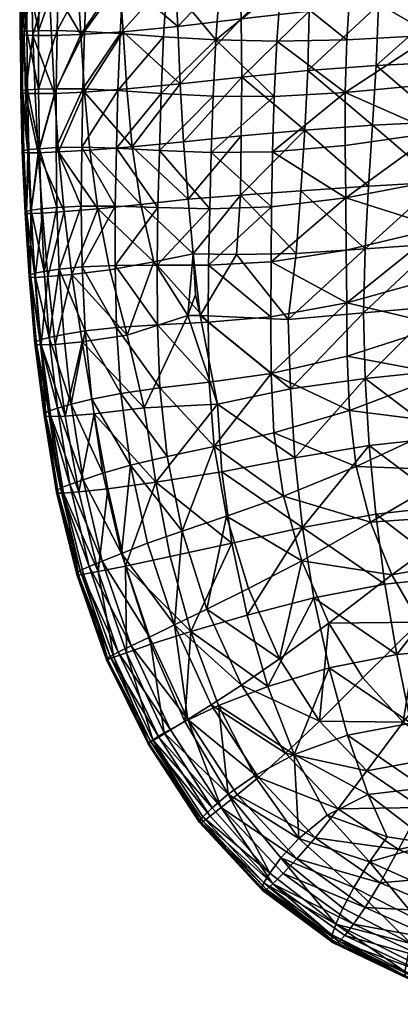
# Model space of a CAD drawing. Header units: inches. Extents: x -45 to 45, y -13 to 11.8.
# Tile 1 of 157: x -45 to -40.1, y -12.3 to 0.5. Entities that reach past the tile are written whole.
import ezdxf

# ---------------------------------------------------------------- set-up
doc = ezdxf.new("R2010")
doc.units = ezdxf.units.IN
doc.header["$MEASUREMENT"] = 0
doc.layers.add('AFUCH-3-STUP', color=5, linetype='Continuous')

msp = doc.modelspace()

# ---------------------------------------------------------------- meshes
at = {"layer": 'AFUCH-3-STUP'}
mesh = msp.add_polyface(dxfattribs=at)
corners = [(-42.533, -1.237, 13.858), (-41.738, -1.227, 13.704), (-41.748, -1.941, 13.715), (-43.202, -1.211, 14.016), (-42.551, -1.967, 13.871), (-43.76, -1.181, 14.169), (-43.221, -1.952, 14.031), (-43.103, 0.984, 13.957), (-42.418, 0.94, 13.808), (-42.47, 0.222, 13.827), (-43.148, 0.262, 13.976), (-42.354, 1.641, 13.791), (-43.71, 0.305, 14.141), (-43.672, 1.029, 14.122), (-42.506, -0.506, 13.843), (-43.179, -0.472, 13.999), (-41.681, 0.205, 13.671), (-41.717, -0.511, 13.689), (-41.629, 0.91, 13.659), (-43.74, -0.434, 14.154), (-43.719, 1.045, 16.637), (-43.674, 0.326, 16.653), (-42.966, 0.397, 16.807), (-43.003, 1.121, 16.786), (-42.83, -1.844, 16.845), (-42.892, -1.099, 16.836), (-43.555, -1.163, 16.684), (-42.141, -1.023, 16.962), (-43.444, -1.91, 16.708), (-44.104, -1.207, 16.524), (-42.933, -0.348, 16.821), (-43.625, -0.414, 16.665), (-42.135, -0.262, 16.953), (-42.142, 0.494, 16.94), (-42.164, 1.239, 16.917), (-41.319, -0.947, 17.082), (-42.152, -1.789, 16.971)]
mesh.append_faces([[corners[k] for k in face] for face in [(0, 1, 2), (3, 0, 4), (5, 3, 6), (7, 8, 9), (9, 10, 7), (11, 8, 7), (7, 10, 12), (12, 13, 7), (9, 14, 15), (15, 10, 9), (9, 16, 17), (17, 14, 9), (9, 8, 18), (18, 16, 9), (10, 15, 19), (19, 12, 10), (17, 1, 0), (0, 14, 17), (14, 0, 3), (3, 15, 14), (15, 3, 5), (5, 19, 15), (20, 21, 22), (22, 23, 20), (24, 25, 26), (27, 25, 24), (28, 26, 29), (26, 25, 30), (30, 31, 26), (25, 27, 32), (32, 30, 25), (30, 22, 21), (21, 31, 30), (30, 32, 33), (33, 22, 30), (18, 8, 11), (22, 33, 34), (34, 23, 22), (35, 27, 36)]], dxfattribs={"vtx0": -1, "vtx1": -1, "vtx2": -1})
mesh = msp.add_polyface(dxfattribs=at)
corners = [(-40.788, -1.825, 13.549), (-40.795, -1.146, 13.541), (-39.621, -0.978, 13.363), (-39.591, -1.596, 13.364), (-41.738, -1.227, 13.704), (-39.58, -1.623, 17.259), (-39.54, -0.84, 17.247), (-40.442, -0.885, 17.175), (-40.494, -1.674, 17.18), (-40.793, -0.462, 13.53), (-39.651, -0.354, 13.359), (-40.771, 0.224, 13.519), (-39.658, 0.282, 13.355), (-41.717, -0.511, 13.689), (-41.681, 0.205, 13.671), (-41.265, 1.377, 17.041), (-41.261, 0.595, 17.061), (-40.361, 0.676, 17.152), (-40.342, 1.503, 17.124), (-42.164, 1.239, 16.917), (-42.142, 0.494, 16.94), (-41.319, -0.947, 17.082), (-41.368, -1.733, 17.084), (-42.135, -0.262, 16.953), (-42.141, -1.023, 16.962), (-41.278, -0.176, 17.076), (-40.392, -0.108, 17.168), (-39.496, -0.067, 17.234), (-39.465, 0.709, 17.206), (-40.732, 0.905, 13.51), (-39.646, 0.922, 13.351), (-40.679, 1.577, 13.493), (-41.629, 0.91, 13.659), (-41.565, 1.601, 13.64), (-42.152, -1.789, 16.971), (-39.435, 1.507, 17.179)]
mesh.append_faces([[corners[k] for k in face] for face in [(0, 1, 2), (2, 3, 0), (4, 1, 0), (5, 6, 7), (7, 8, 5), (9, 10, 2), (2, 1, 9), (9, 11, 12), (12, 10, 9), (9, 13, 14), (14, 11, 9), (9, 1, 4), (4, 13, 9), (15, 16, 17), (17, 18, 15), (15, 19, 20), (20, 16, 15), (8, 7, 21), (21, 22, 8), (23, 24, 21), (21, 25, 23), (23, 25, 16), (16, 20, 23), (25, 21, 7), (7, 26, 25), (25, 26, 17), (17, 16, 25), (26, 7, 6), (6, 27, 26), (26, 27, 28), (28, 17, 26), (12, 11, 29), (29, 30, 12), (30, 29, 31), (11, 14, 32), (32, 29, 11), (29, 32, 33), (34, 22, 21), (17, 28, 35), (35, 18, 17)]], dxfattribs={"vtx0": -1, "vtx1": -1, "vtx2": -1})
mesh = msp.add_polyface(dxfattribs=at)
corners = [(-43.672, 1.029, 14.122), (-43.71, 0.305, 14.141), (-44.173, 0.332, 14.284), (-44.142, 1.062, 14.265), (-44.529, 0.342, 14.441), (-44.509, 1.076, 14.424), (-44.772, 0.339, 14.604), (-44.759, 1.076, 14.592), (-44.194, -0.413, 14.302), (-44.542, -0.411, 14.454), (-44.77, -0.418, 14.621), (-44.222, 0.29, 16.496), (-44.601, 0.278, 16.341), (-44.563, -0.471, 16.354), (-44.843, 0.278, 16.164), (-43.674, 0.326, 16.653), (-44.173, -0.454, 16.507), (-43.719, 1.045, 16.637), (-44.265, 1.011, 16.482), (-44.634, 1.003, 16.327), (-44.984, -0.461, 15.685), (-45.006, 0.298, 15.663), (-45.004, 0.312, 15.357), (-44.983, 0.325, 15.056), (-44.976, -0.436, 15.073), (-45.003, 1.047, 15.336), (-44.985, 1.062, 15.039), (-45.014, 1.031, 15.641), (-44.957, 0.286, 15.936), (-44.971, 1.017, 15.917), (-44.938, -0.471, 15.958), (-44.86, 1.007, 16.145), (-44.913, -0.427, 14.815), (-44.921, 0.333, 14.798), (-44.919, 1.071, 14.784)]
mesh.append_faces([[corners[k] for k in face] for face in [(0, 1, 2), (2, 3, 0), (3, 2, 4), (8, 2, 1), (2, 8, 9), (15, 11, 16), (11, 15, 17), (17, 18, 11), (11, 18, 19), (20, 21, 22), (22, 23, 24), (22, 25, 26), (26, 23, 22), (22, 21, 27), (27, 25, 22), (28, 21, 20), (29, 27, 21), (32, 24, 23), (33, 23, 26)]], dxfattribs={"vtx0": -1, "vtx1": -1, "vtx2": -1})
mesh.append_faces([[corners[k] for k in face] for face in [(11, 12, 13), (21, 28, 29), (14, 28, 30), (28, 14, 31), (31, 29, 28), (14, 12, 19), (19, 31, 14), (10, 32, 33), (33, 6, 10), (6, 33, 34), (34, 7, 6), (23, 33, 32), (26, 34, 33)]], dxfattribs={"vtx0": -1, "vtx2": -1})
mesh.append_faces([[corners[k] for k in face] for face in [(4, 5, 3), (5, 4, 6), (6, 7, 5), (9, 4, 2), (4, 9, 10), (10, 6, 4), (13, 12, 14), (19, 12, 11)]], dxfattribs={"vtx1": -1, "vtx2": -1})
mesh = msp.add_polyface(dxfattribs=at)
corners = [(-44.208, -1.168, 14.317), (-43.76, -1.181, 14.169), (-43.775, -1.934, 14.183), (-44.543, -1.175, 14.469), (-44.216, -1.934, 14.33), (-44.759, -1.188, 14.635), (-44.531, -1.95, 14.483), (-43.71, 0.305, 14.141), (-43.74, -0.434, 14.154), (-44.194, -0.413, 14.302), (-44.542, -0.411, 14.454), (-44.77, -0.418, 14.621), (-44.773, -1.241, 16.198), (-44.812, -0.475, 16.182), (-44.938, -0.471, 15.958), (-44.91, -1.242, 15.975), (-44.512, -1.231, 16.371), (-44.563, -0.471, 16.354), (-43.999, -1.967, 16.552), (-44.104, -1.207, 16.524), (-44.173, -0.454, 16.507), (-44.222, 0.29, 16.496), (-44.843, 0.278, 16.164), (-43.555, -1.163, 16.684), (-43.625, -0.414, 16.665), (-43.674, 0.326, 16.653), (-45.004, 0.312, 15.357), (-45.001, -0.449, 15.376), (-44.984, -0.461, 15.685), (-44.976, -0.436, 15.073), (-44.965, -1.236, 15.704), (-44.98, -1.226, 15.394), (-44.957, 0.286, 15.936), (-44.897, -1.2, 14.829), (-44.913, -0.427, 14.815), (-44.867, -1.987, 14.842), (-44.924, -2.002, 15.104), (-44.961, -1.213, 15.089), (-44.943, -2.018, 15.409)]
mesh.append_faces([[corners[k] for k in face] for face in [(0, 1, 2), (3, 0, 4), (7, 8, 9), (8, 1, 0), (0, 9, 8), (9, 0, 3), (18, 19, 16), (16, 19, 20), (17, 20, 21), (20, 19, 23), (23, 24, 20), (20, 24, 25), (26, 27, 28), (29, 27, 26), (28, 30, 15), (28, 27, 31), (31, 30, 28), (36, 37, 33), (33, 37, 29), (38, 31, 37), (37, 31, 27), (27, 29, 37)]], dxfattribs={"vtx0": -1, "vtx1": -1, "vtx2": -1})
mesh.append_faces([[corners[k] for k in face] for face in [(5, 3, 6), (12, 16, 17), (17, 13, 12), (20, 17, 16), (28, 14, 32), (14, 13, 22), (5, 33, 34), (34, 11, 5), (29, 34, 33)]], dxfattribs={"vtx0": -1, "vtx2": -1})
mesh.append_faces([[corners[k] for k in face] for face in [(3, 10, 9), (10, 3, 5), (5, 11, 10), (12, 13, 14), (14, 15, 12), (22, 13, 17), (15, 14, 28), (35, 33, 5)]], dxfattribs={"vtx1": -1, "vtx2": -1})
mesh = msp.add_polyface(dxfattribs=at)
corners = [(-42.565, -2.697, 13.883), (-42.551, -1.967, 13.871), (-41.748, -1.941, 13.715), (-42.533, -1.237, 13.858), (-43.233, -2.7, 14.048), (-43.221, -1.952, 14.031), (-43.202, -1.211, 14.016), (-43.777, -2.704, 14.193), (-43.775, -1.934, 14.183), (-43.76, -1.181, 14.169), (-42.766, -2.551, 16.85), (-42.203, -2.559, 16.954), (-42.152, -1.789, 16.971), (-42.83, -1.844, 16.845), (-42.733, -3.077, 16.851), (-42.673, -3.349, 16.86), (-43.276, -2.653, 16.735), (-42.833, -3.349, 16.827), (-43.444, -1.91, 16.708), (-43.555, -1.163, 16.684), (-42.141, -1.023, 16.962), (-41.756, -4.101, 13.748), (-42.556, -4.213, 13.91), (-42.569, -3.439, 13.894), (-41.76, -3.368, 13.737), (-43.196, -4.288, 14.073), (-43.229, -3.471, 14.062), (-43.701, -4.36, 14.217), (-43.758, -3.505, 14.208), (-44.163, -3.548, 14.355), (-43.847, -2.758, 16.586), (-43.62, -3.606, 16.627), (-43.999, -1.967, 16.552), (-44.104, -1.207, 16.524), (-43.402, -4.548, 16.649), (-42.448, -4.498, 16.869), (-44.205, -3.693, 16.435), (-42.448, -4.498, 16.869)]
mesh.append_faces([[corners[k] for k in face] for face in [(0, 1, 2), (2, 1, 3), (1, 0, 4), (4, 5, 1), (1, 5, 6), (5, 4, 7), (7, 8, 5), (5, 8, 9), (10, 11, 12), (12, 13, 10), (10, 14, 15), (15, 11, 10), (10, 16, 17), (17, 14, 10), (10, 13, 18), (18, 16, 10), (19, 18, 13), (13, 12, 20), (21, 22, 23), (24, 23, 0), (22, 25, 26), (26, 23, 22), (23, 26, 4), (4, 0, 23), (25, 27, 28), (28, 26, 25), (26, 28, 7), (7, 4, 26), (29, 28, 27), (16, 30, 31), (31, 17, 16), (16, 18, 32), (32, 30, 16), (33, 32, 18), (34, 35, 17), (17, 31, 34), (34, 31, 36), (17, 37, 15), (15, 14, 17)]], dxfattribs={"vtx0": -1, "vtx1": -1, "vtx2": -1})
mesh = msp.add_polyface(dxfattribs=at)
corners = [(-43.775, -1.934, 14.183), (-43.777, -2.704, 14.193), (-44.203, -2.721, 14.344), (-44.216, -1.934, 14.33), (-44.208, -1.168, 14.317), (-44.531, -1.95, 14.483), (-44.543, -1.175, 14.469), (-44.5, -2.751, 14.494), (-44.735, -1.97, 14.647), (-44.759, -1.188, 14.635), (-44.696, -2.779, 14.655), (-44.773, -1.241, 16.198), (-44.72, -2.023, 16.211), (-44.439, -2.004, 16.39), (-44.512, -1.231, 16.371), (-44.91, -1.242, 15.975), (-44.869, -2.03, 15.989), (-43.999, -1.967, 16.552), (-43.758, -3.505, 14.208), (-44.163, -3.548, 14.355), (-44.63, -3.635, 14.66), (-44.822, -2.802, 14.852), (-44.867, -1.987, 14.842), (-44.874, -2.823, 15.117), (-44.924, -2.002, 15.104), (-44.892, -2.841, 15.424), (-44.943, -2.018, 15.409), (-44.872, -2.852, 15.732), (-44.926, -2.028, 15.719), (-44.812, -2.856, 16.003), (-44.965, -1.236, 15.704), (-44.897, -1.2, 14.829), (-44.961, -1.213, 15.089), (-44.98, -1.226, 15.394), (-44.649, -2.846, 16.226), (-44.338, -2.818, 16.415), (-43.847, -2.758, 16.586)]
mesh.append_faces([[corners[k] for k in face] for face in [(0, 1, 2), (2, 3, 0), (0, 3, 4), (3, 2, 7), (2, 1, 18), (7, 2, 19), (21, 23, 24), (23, 25, 26), (26, 24, 23), (25, 27, 28), (28, 26, 25), (16, 28, 27), (15, 30, 28), (32, 24, 26), (33, 26, 28), (28, 30, 33), (35, 36, 17)]], dxfattribs={"vtx0": -1, "vtx1": -1, "vtx2": -1})
mesh.append_faces([[corners[k] for k in face] for face in [(3, 5, 6), (5, 8, 9), (11, 15, 16), (16, 12, 11), (10, 21, 22), (22, 8, 10), (24, 22, 21), (27, 29, 16), (28, 16, 15), (29, 34, 12), (12, 16, 29), (34, 35, 13), (13, 12, 34), (17, 13, 35)]], dxfattribs={"vtx0": -1, "vtx2": -1})
mesh.append_faces([[corners[k] for k in face] for face in [(7, 5, 3), (5, 7, 10), (10, 8, 5), (11, 12, 13), (13, 14, 11), (14, 13, 17), (20, 10, 7), (9, 8, 22), (31, 22, 24)]], dxfattribs={"vtx1": -1, "vtx2": -1})
mesh = msp.add_polyface(dxfattribs=at)
corners = [(-40.788, -1.825, 13.549), (-40.78, -2.504, 13.556), (-41.756, -2.653, 13.725), (-41.748, -1.941, 13.715), (-39.591, -1.596, 13.364), (-39.565, -2.216, 13.367), (-41.738, -1.227, 13.704), (-42.565, -2.697, 13.883), (-41.505, -4.301, 17.027), (-40.537, -4.166, 17.151), (-40.558, -3.316, 17.164), (-41.533, -3.401, 17.045), (-42.673, -3.349, 16.86), (-42.448, -4.498, 16.869), (-41.428, -2.545, 17.071), (-42.203, -2.559, 16.954), (-40.534, -2.485, 17.174), (-39.575, -4.069, 17.241), (-39.601, -3.235, 17.251), (-39.523, -4.93, 17.21), (-39.601, -2.422, 17.258), (-40.494, -1.674, 17.18), (-41.368, -1.733, 17.084), (-39.58, -1.623, 17.259), (-42.152, -1.789, 16.971), (-39.547, -2.845, 13.371), (-40.773, -3.186, 13.564), (-41.76, -3.368, 13.737), (-40.767, -3.876, 13.572), (-41.756, -4.101, 13.748), (-39.533, -3.48, 13.375), (-42.569, -3.439, 13.894), (-42.493, -5.047, 13.921), (-42.556, -4.213, 13.91), (-40.739, -4.582, 13.577), (-39.507, -4.116, 13.378), (-39.443, -4.745, 13.375)]
mesh.append_faces([[corners[k] for k in face] for face in [(0, 1, 2), (2, 3, 0), (0, 4, 5), (5, 1, 0), (0, 3, 6), (3, 2, 7), (8, 9, 10), (10, 11, 8), (8, 11, 12), (12, 13, 8), (11, 14, 15), (15, 12, 11), (11, 10, 16), (16, 14, 11), (9, 17, 18), (18, 10, 9), (19, 17, 9), (10, 18, 20), (20, 16, 10), (16, 21, 22), (22, 14, 16), (16, 20, 23), (23, 21, 16), (14, 22, 24), (24, 15, 14), (5, 25, 26), (26, 1, 5), (26, 27, 2), (2, 1, 26), (26, 28, 29), (29, 27, 26), (26, 25, 30), (30, 28, 26), (31, 27, 29), (32, 33, 29), (29, 28, 34), (7, 2, 27), (34, 35, 36), (35, 34, 28), (28, 30, 35)]], dxfattribs={"vtx0": -1, "vtx1": -1, "vtx2": -1})
mesh = msp.add_polyface(dxfattribs=at)
corners = [(-43.701, -4.36, 14.217), (-44.079, -4.434, 14.362), (-44.163, -3.548, 14.355), (-43.758, -3.505, 14.208), (-44.203, -2.721, 14.344), (-44.443, -3.595, 14.5), (-44.5, -2.751, 14.494), (-44.345, -4.5, 14.503), (-44.63, -3.635, 14.66), (-44.524, -4.551, 14.665), (-44.642, -4.589, 14.869), (-44.754, -3.665, 14.86), (-44.822, -2.802, 14.852), (-44.696, -2.779, 14.655), (-44.683, -4.618, 15.142), (-44.801, -3.691, 15.13), (-44.874, -2.823, 15.117), (-44.698, -4.641, 15.452), (-44.819, -3.712, 15.439), (-44.734, -3.732, 16.017), (-44.61, -4.662, 16.025), (-44.423, -4.656, 16.248), (-44.555, -3.725, 16.241), (-44.798, -3.726, 15.746), (-44.676, -4.655, 15.756), (-44.812, -2.856, 16.003), (-44.872, -2.852, 15.732), (-44.649, -2.846, 16.226), (-44.05, -4.625, 16.444), (-44.205, -3.693, 16.435), (-44.892, -2.841, 15.424), (-43.402, -4.548, 16.649), (-43.62, -3.606, 16.627), (-43.847, -2.758, 16.586), (-44.338, -2.818, 16.415)]
mesh.append_faces([[corners[k] for k in face] for face in [(0, 1, 2), (3, 2, 4), (2, 1, 7), (10, 14, 15), (11, 15, 16), (14, 17, 18), (18, 15, 14), (19, 23, 24), (26, 23, 19), (16, 15, 18), (18, 30, 16), (30, 18, 23), (23, 26, 30), (18, 17, 24), (24, 23, 18), (32, 33, 34)]], dxfattribs={"vtx0": -1, "vtx1": -1, "vtx2": -1})
mesh.append_faces([[corners[k] for k in face] for face in [(2, 5, 6), (7, 9, 8), (8, 5, 7), (9, 10, 11), (11, 8, 9), (8, 11, 12), (12, 13, 8), (15, 11, 10), (16, 12, 11), (24, 20, 19), (19, 22, 27), (27, 25, 19), (21, 28, 29), (29, 22, 21), (22, 29, 34), (34, 27, 22)]], dxfattribs={"vtx0": -1, "vtx2": -1})
mesh.append_faces([[corners[k] for k in face] for face in [(7, 5, 2), (6, 5, 8), (19, 20, 21), (21, 22, 19), (19, 25, 26), (29, 28, 31), (34, 29, 32)]], dxfattribs={"vtx1": -1, "vtx2": -1})
mesh = msp.add_polyface(dxfattribs=at)
corners = [(-42.587, -7.157, 14.062), (-42.907, -6.145, 14.073), (-42.332, -5.951, 13.917), (-41.347, -6.099, 16.962), (-40.399, -5.925, 17.092), (-40.483, -5.035, 17.126), (-41.446, -5.197, 16.998), (-40.279, -6.832, 17.045), (-42.393, -5.378, 16.832), (-42.262, -6.3, 16.802), (-40.537, -4.166, 17.151), (-41.505, -4.301, 17.027), (-42.448, -4.498, 16.869), (-39.523, -4.93, 17.21), (-43.247, -5.509, 16.641), (-43.062, -6.475, 16.621), (-43.402, -4.548, 16.649), (-41.756, -4.101, 13.748), (-41.719, -4.873, 13.754), (-42.493, -5.047, 13.921), (-40.739, -4.582, 13.577), (-43.1, -5.178, 14.078), (-43.196, -4.288, 14.073), (-42.556, -4.213, 13.91), (-41.593, -5.692, 13.758), (-39.342, -6.732, 17.136), (-39.446, -5.82, 17.179), (-40.188, -6.714, 13.548), (-39.114, -5.935, 13.357), (-38.861, -6.465, 13.341), (-40.465, -6.028, 13.56), (-39.31, -5.355, 13.367), (-40.65, -5.306, 13.569), (-39.443, -4.745, 13.375), (-41.356, -6.533, 13.746), (-42.049, -6.891, 13.908)]
mesh.append_faces([[corners[k] for k in face] for face in [(0, 1, 2), (3, 4, 5), (5, 6, 3), (7, 4, 3), (3, 6, 8), (8, 9, 3), (6, 5, 10), (10, 11, 6), (6, 11, 12), (12, 8, 6), (10, 5, 13), (14, 15, 9), (9, 8, 14), (14, 8, 12), (12, 16, 14), (17, 18, 19), (20, 18, 17), (19, 21, 22), (22, 23, 19), (19, 2, 1), (1, 21, 19), (19, 18, 24), (24, 2, 19), (25, 26, 4), (4, 7, 25), (26, 13, 5), (5, 4, 26), (27, 28, 29), (28, 27, 30), (30, 31, 28), (31, 30, 32), (32, 33, 31), (33, 32, 20), (34, 30, 27), (30, 34, 24), (24, 32, 30), (32, 24, 18), (18, 20, 32), (34, 35, 2), (2, 24, 34)]], dxfattribs={"vtx0": -1, "vtx1": -1, "vtx2": -1})
mesh = msp.add_polyface(dxfattribs=at)
corners = [(-43.247, -5.509, 16.641), (-43.873, -5.596, 16.442), (-43.641, -6.598, 16.437), (-43.062, -6.475, 16.621), (-43.402, -4.548, 16.649), (-44.05, -4.625, 16.444), (-42.907, -6.145, 14.073), (-43.356, -6.304, 14.212), (-43.579, -5.292, 14.216), (-43.1, -5.178, 14.078), (-43.701, -4.36, 14.217), (-43.196, -4.288, 14.073), (-43.696, -6.435, 14.347), (-43.935, -5.395, 14.356), (-44.079, -4.434, 14.362), (-43.943, -6.534, 14.489), (-44.189, -5.479, 14.498), (-44.345, -4.5, 14.503), (-44.365, -5.54, 14.664), (-44.524, -4.551, 14.665), (-44.485, -5.586, 14.87), (-44.115, -6.606, 14.658), (-44.642, -4.589, 14.869), (-44.524, -5.618, 15.15), (-44.229, -6.657, 14.873), (-44.683, -4.618, 15.142), (-44.535, -5.641, 15.462), (-44.263, -6.688, 15.156), (-44.698, -4.641, 15.452), (-44.514, -5.652, 15.766), (-44.273, -6.707, 15.469), (-44.676, -4.655, 15.756), (-44.446, -5.653, 16.035), (-44.252, -6.712, 15.771), (-44.247, -5.638, 16.253), (-43.995, -6.668, 16.257), (-44.423, -4.656, 16.248), (-44.61, -4.662, 16.025)]
mesh.append_faces([[corners[k] for k in face] for face in [(2, 3, 0), (0, 4, 5), (6, 7, 8), (8, 9, 6), (9, 8, 10), (10, 11, 9), (8, 7, 12), (12, 13, 8), (8, 13, 14), (14, 10, 8), (16, 13, 12), (17, 14, 13), (20, 23, 25), (26, 23, 27), (23, 26, 28), (28, 25, 23), (29, 26, 30), (26, 29, 31), (31, 28, 26), (32, 29, 33), (31, 29, 32)]], dxfattribs={"vtx0": -1, "vtx1": -1, "vtx2": -1})
mesh.append_faces([[corners[k] for k in face] for face in [(0, 1, 2), (12, 15, 16), (13, 16, 17), (18, 16, 15), (16, 18, 19), (19, 17, 16), (20, 18, 21), (18, 20, 22), (22, 19, 18), (23, 20, 24), (25, 22, 20), (1, 34, 35), (34, 1, 5), (5, 36, 34)]], dxfattribs={"vtx0": -1, "vtx2": -1})
mesh.append_faces([[corners[k] for k in face] for face in [(5, 1, 0), (35, 34, 32), (34, 36, 37), (37, 32, 34), (32, 37, 31)]], dxfattribs={"vtx1": -1, "vtx2": -1})
mesh = msp.add_polyface(dxfattribs=at)
corners = [(-43.008, -7.362, 14.203), (-43.333, -7.52, 14.338), (-43.696, -6.435, 14.347), (-43.356, -6.304, 14.212), (-43.568, -7.634, 14.485), (-42.833, -8.587, 14.337), (-43.943, -6.534, 14.489), (-43.736, -7.717, 14.654), (-43.057, -8.723, 14.478), (-44.115, -6.606, 14.658), (-43.839, -7.772, 14.878), (-43.212, -8.816, 14.65), (-44.229, -6.657, 14.873), (-43.878, -7.801, 15.159), (-43.312, -8.879, 14.877), (-43.887, -7.814, 15.472), (-43.343, -8.9, 15.163), (-43.87, -7.81, 15.775), (-43.348, -8.902, 15.478), (-43.795, -7.781, 16.04), (-43.342, -8.891, 15.786), (-43.631, -7.722, 16.256), (-43.288, -8.851, 16.059), (-43.314, -7.613, 16.423), (-43.14, -8.759, 16.258), (-42.795, -7.447, 16.593), (-43.062, -6.475, 16.621), (-43.641, -6.598, 16.437), (-44.365, -5.54, 14.664), (-44.485, -5.586, 14.87), (-44.263, -6.688, 15.156), (-44.524, -5.618, 15.15), (-44.273, -6.707, 15.469), (-44.535, -5.641, 15.462), (-44.252, -6.712, 15.771), (-44.514, -5.652, 15.766), (-44.187, -6.704, 16.039), (-44.446, -5.653, 16.035), (-43.995, -6.668, 16.257), (-43.873, -5.596, 16.442)]
mesh.append_faces([[corners[k] for k in face] for face in [(0, 1, 2), (2, 3, 0), (4, 1, 5), (6, 2, 1), (15, 13, 16), (17, 15, 18), (19, 17, 20), (25, 26, 27), (10, 13, 30), (12, 30, 31), (13, 15, 32), (32, 30, 13), (30, 32, 33), (15, 17, 34), (34, 32, 15), (32, 34, 35), (36, 34, 17)]], dxfattribs={"vtx0": -1, "vtx1": -1, "vtx2": -1})
mesh.append_faces([[corners[k] for k in face] for face in [(1, 4, 6), (7, 4, 8), (4, 7, 9), (9, 6, 4), (10, 7, 11), (7, 10, 12), (12, 9, 7), (13, 10, 14), (21, 19, 22), (23, 21, 24), (6, 9, 28), (9, 12, 29), (30, 12, 10), (17, 19, 36), (34, 36, 37), (19, 21, 38), (38, 36, 19), (21, 23, 27), (27, 38, 21), (38, 27, 39)]], dxfattribs={"vtx0": -1, "vtx2": -1})
mesh.append_faces([[corners[k] for k in face] for face in [(27, 23, 25), (37, 36, 38)]], dxfattribs={"vtx1": -1, "vtx2": -1})
mesh = msp.add_polyface(dxfattribs=at)
corners = [(-43.008, -7.362, 14.203), (-42.531, -8.398, 14.195), (-42.833, -8.587, 14.337), (-43.333, -7.52, 14.338), (-42.587, -7.157, 14.062), (-42.139, -8.142, 14.055), (-43.356, -6.304, 14.212), (-42.907, -6.145, 14.073), (-43.057, -8.723, 14.478), (-43.568, -7.634, 14.485), (-40.041, -8.623, 13.719), (-40.565, -8.048, 13.718), (-39.835, -7.325, 13.539), (-39.419, -7.84, 13.524), (-41.645, -7.802, 13.891), (-41.128, -8.608, 13.887), (-41.007, -7.339, 13.728), (-42.049, -6.891, 13.908), (-41.356, -6.533, 13.746), (-42.332, -5.951, 13.917), (-42.795, -7.447, 16.593), (-42.065, -7.234, 16.761), (-42.262, -6.3, 16.802), (-43.062, -6.475, 16.621), (-42.435, -8.408, 16.56), (-41.797, -8.16, 16.711), (-43.314, -7.613, 16.423), (-42.873, -8.613, 16.411), (-41.347, -6.099, 16.962), (-41.201, -7.012, 16.918), (-40.279, -6.832, 17.045), (-41.004, -7.919, 16.854), (-39.944, -8.637, 16.893), (-40.124, -7.743, 16.979), (-39.071, -8.588, 16.98), (-39.212, -7.659, 17.069), (-39.342, -6.732, 17.136), (-38.861, -6.465, 13.341), (-40.188, -6.714, 13.548)]
mesh.append_faces([[corners[k] for k in face] for face in [(0, 1, 2), (2, 3, 0), (0, 4, 5), (5, 1, 0), (0, 6, 7), (7, 4, 0), (10, 11, 12), (12, 13, 10), (5, 14, 15), (15, 14, 16), (16, 11, 15), (14, 17, 18), (18, 16, 14), (14, 5, 4), (4, 17, 14), (19, 17, 4), (20, 21, 22), (22, 23, 20), (20, 24, 25), (25, 21, 20), (27, 24, 20), (28, 29, 30), (28, 22, 21), (21, 29, 28), (25, 31, 29), (29, 21, 25), (32, 33, 31), (32, 34, 35), (35, 33, 32), (33, 30, 29), (29, 31, 33), (33, 35, 36), (36, 30, 33), (37, 12, 38), (12, 11, 16), (16, 38, 12), (38, 16, 18)]], dxfattribs={"vtx0": -1, "vtx1": -1, "vtx2": -1})
mesh.append_faces([[corners[k] for k in face] for face in [(2, 8, 9), (20, 26, 27)]], dxfattribs={"vtx0": -1, "vtx2": -1})
mesh = msp.add_polyface(dxfattribs=at)
corners = [(-42.833, -8.587, 14.337), (-42.195, -9.566, 14.335), (-42.403, -9.73, 14.468), (-43.057, -8.723, 14.478), (-42.531, -8.398, 14.195), (-41.92, -9.338, 14.201), (-42.545, -9.84, 14.64), (-43.212, -8.816, 14.65), (-43.736, -7.717, 14.654), (-42.636, -9.908, 14.876), (-43.312, -8.879, 14.877), (-43.839, -7.772, 14.878), (-42.664, -9.923, 15.17), (-43.343, -8.9, 15.163), (-43.878, -7.801, 15.159), (-42.684, -9.925, 15.488), (-43.348, -8.902, 15.478), (-43.887, -7.814, 15.472), (-42.677, -9.901, 15.8), (-43.342, -8.891, 15.786), (-43.87, -7.81, 15.775), (-42.638, -9.848, 16.074), (-43.288, -8.851, 16.059), (-43.795, -7.781, 16.04), (-42.518, -9.731, 16.263), (-43.14, -8.759, 16.258), (-43.631, -7.722, 16.256), (-41.128, -8.608, 13.887), (-41.568, -9.024, 14.055), (-42.139, -8.142, 14.055), (-40.885, -9.746, 14.05), (-42.313, -9.557, 16.405), (-42.873, -8.613, 16.411), (-43.314, -7.613, 16.423), (-41.972, -9.32, 16.53), (-42.435, -8.408, 16.56), (-41.454, -9.042, 16.656), (-41.797, -8.16, 16.711), (-41.004, -7.919, 16.854), (-41.395, -10.13, 16.504), (-41.029, -9.827, 16.605)]
mesh.append_faces([[corners[k] for k in face] for face in [(0, 1, 2), (0, 4, 5), (5, 1, 0), (9, 12, 13), (10, 13, 14), (12, 15, 16), (16, 13, 12), (13, 16, 17), (15, 18, 19), (19, 16, 15), (16, 19, 20), (22, 19, 18), (27, 28, 29), (5, 28, 30), (28, 5, 4), (4, 29, 28), (31, 34, 35), (35, 34, 36), (36, 37, 35), (38, 37, 36), (36, 34, 39), (39, 40, 36)]], dxfattribs={"vtx0": -1, "vtx1": -1, "vtx2": -1})
mesh.append_faces([[corners[k] for k in face] for face in [(2, 6, 7), (7, 3, 2), (3, 7, 8), (6, 9, 10), (10, 7, 6), (7, 10, 11), (13, 10, 9), (18, 21, 22), (19, 22, 23), (22, 25, 26), (25, 32, 33), (35, 32, 31)]], dxfattribs={"vtx0": -1, "vtx2": -1})
mesh.append_faces([[corners[k] for k in face] for face in [(2, 3, 0), (22, 21, 24), (24, 25, 22), (25, 24, 31), (31, 32, 25)]], dxfattribs={"vtx1": -1, "vtx2": -1})
mesh = msp.add_polyface(dxfattribs=at)
corners = [(-39.813, -9.727, 13.872), (-39.441, -9.055, 13.707), (-38.783, -9.358, 13.673), (-40.514, -9.255, 13.887), (-40.041, -8.623, 13.719), (-39.419, -7.84, 13.524), (-41.128, -8.608, 13.887), (-40.565, -8.048, 13.718), (-39.053, -10.034, 13.83), (-39.266, -10.612, 13.987), (-40.105, -10.275, 14.033), (-40.885, -9.746, 14.05), (-41.568, -9.024, 14.055), (-39.446, -11.08, 14.148), (-40.343, -10.704, 14.177), (-41.185, -10.122, 14.194), (-40.537, -11.023, 14.311), (-41.421, -10.395, 14.325), (-40.915, -11.241, 16.276), (-40.823, -11.033, 16.399), (-41.627, -10.383, 16.4), (-41.454, -9.042, 16.656), (-40.763, -8.789, 16.785), (-41.004, -7.919, 16.854), (-41.029, -9.827, 16.605), (-40.496, -9.561, 16.716), (-38.948, -9.488, 16.872), (-39.77, -9.475, 16.803), (-39.668, -10.2, 16.707), (-39.746, -10.763, 16.598), (-38.929, -10.97, 16.623), (-40.25, -10.108, 16.663), (-40.479, -10.433, 16.584), (-39.071, -8.588, 16.98), (-39.944, -8.637, 16.893), (-39.859, -11.186, 16.499), (-40.683, -10.764, 16.495), (-41.395, -10.13, 16.504)]
mesh.append_faces([[corners[k] for k in face] for face in [(0, 1, 2), (1, 0, 3), (3, 4, 1), (1, 4, 5), (4, 3, 6), (6, 7, 4), (8, 9, 10), (10, 0, 8), (0, 10, 11), (11, 3, 0), (3, 11, 12), (12, 6, 3), (9, 13, 14), (14, 10, 9), (10, 14, 15), (15, 11, 10), (16, 14, 13), (14, 16, 17), (17, 15, 14), (21, 22, 23), (21, 24, 25), (25, 22, 21), (26, 27, 28), (28, 29, 30), (28, 31, 32), (32, 29, 28), (28, 27, 25), (25, 31, 28), (33, 34, 27), (27, 34, 22), (22, 25, 27), (23, 22, 34), (35, 29, 32), (32, 36, 35), (37, 36, 32), (32, 24, 37), (24, 32, 31), (31, 25, 24)]], dxfattribs={"vtx0": -1, "vtx1": -1, "vtx2": -1})
mesh.append_faces([[corners[k] for k in face] for face in [(18, 19, 20)]], dxfattribs={"vtx0": -1, "vtx2": -1})
mesh.append_faces([[corners[k] for k in face] for face in [(20, 19, 36)]], dxfattribs={"vtx1": -1, "vtx2": -1})
mesh = msp.add_polyface(dxfattribs=at)
corners = [(-42.403, -9.73, 14.468), (-41.599, -10.584, 14.458), (-41.733, -10.72, 14.626), (-42.545, -9.84, 14.64), (-42.195, -9.566, 14.335), (-41.421, -10.395, 14.325), (-41.813, -10.791, 14.868), (-42.636, -9.908, 14.876), (-40.798, -11.389, 14.614), (-40.871, -11.465, 14.857), (-40.685, -11.242, 14.448), (-40.92, -11.49, 15.157), (-41.845, -10.802, 15.166), (-42.664, -9.923, 15.17), (-40.95, -11.481, 15.485), (-41.872, -10.802, 15.488), (-42.684, -9.925, 15.488), (-41.874, -10.769, 15.802), (-42.677, -9.901, 15.8), (-40.969, -11.444, 15.8), (-41.851, -10.706, 16.074), (-42.638, -9.848, 16.074), (-40.885, -9.746, 14.05), (-41.185, -10.122, 14.194), (-41.92, -9.338, 14.201), (-40.537, -11.023, 14.311), (-40.915, -11.241, 16.276), (-41.773, -10.58, 16.272), (-40.963, -11.377, 16.072), (-41.627, -10.383, 16.4), (-42.518, -9.731, 16.263), (-42.313, -9.557, 16.405), (-41.395, -10.13, 16.504), (-41.972, -9.32, 16.53), (-40.683, -10.764, 16.495)]
mesh.append_faces([[corners[k] for k in face] for face in [(0, 4, 5), (9, 11, 12), (6, 12, 13), (11, 14, 15), (15, 12, 11), (12, 15, 16), (16, 13, 12), (15, 17, 18), (18, 16, 15), (15, 14, 19), (19, 17, 15), (18, 17, 20), (22, 23, 24), (23, 5, 4), (4, 24, 23), (1, 5, 25), (32, 33, 31), (20, 17, 19), (34, 32, 29)]], dxfattribs={"vtx0": -1, "vtx1": -1, "vtx2": -1})
mesh.append_faces([[corners[k] for k in face] for face in [(5, 1, 0), (2, 6, 7), (7, 3, 2), (2, 1, 10), (12, 6, 9), (13, 7, 6), (29, 27, 26), (27, 29, 31), (31, 30, 27), (19, 28, 20)]], dxfattribs={"vtx0": -1, "vtx2": -1})
mesh.append_faces([[corners[k] for k in face] for face in [(0, 1, 2), (2, 3, 0), (2, 8, 9), (9, 6, 2), (20, 21, 18), (26, 27, 20), (20, 28, 26), (27, 30, 21), (21, 20, 27), (31, 29, 32)]], dxfattribs={"vtx1": -1, "vtx2": -1})
mesh = msp.add_polyface(dxfattribs=at)
corners = [(-40.685, -11.242, 14.448), (-40.798, -11.389, 14.614), (-41.733, -10.72, 14.626), (-40.871, -11.465, 14.857), (-39.892, -11.932, 14.851), (-39.941, -11.951, 15.151), (-40.92, -11.49, 15.157), (-39.823, -11.844, 14.616), (-38.987, -12.28, 15.144), (-39.034, -12.277, 15.482), (-39.982, -11.944, 15.485), (-38.939, -12.252, 14.84), (-40.95, -11.481, 15.485), (-39.07, -12.252, 15.806), (-40.014, -11.917, 15.808), (-39.087, -12.185, 16.072), (-40.022, -11.853, 16.078), (-40.969, -11.444, 15.8), (-40.963, -11.377, 16.072), (-39.074, -12.028, 16.258), (-39.993, -11.701, 16.267), (-40.915, -11.241, 16.276), (-39.446, -11.08, 14.148), (-39.602, -11.439, 14.294), (-40.537, -11.023, 14.311), (-39.727, -11.686, 14.442), (-38.694, -11.695, 14.268), (-41.599, -10.584, 14.458), (-38.799, -11.973, 14.426), (-39.942, -11.49, 16.398), (-40.823, -11.033, 16.399), (-38.929, -10.97, 16.623), (-39.746, -10.763, 16.598), (-39.859, -11.186, 16.499), (-39.045, -11.805, 16.397), (-40.683, -10.764, 16.495)]
mesh.append_faces([[corners[k] for k in face] for face in [(5, 6, 3), (5, 8, 9), (9, 10, 5), (5, 10, 12), (12, 6, 5), (9, 13, 14), (14, 10, 9), (16, 14, 13), (14, 17, 12), (12, 10, 14), (18, 17, 14), (22, 23, 24), (25, 23, 26), (0, 24, 23), (31, 32, 33), (29, 33, 35)]], dxfattribs={"vtx0": -1, "vtx1": -1, "vtx2": -1})
mesh.append_faces([[corners[k] for k in face] for face in [(0, 1, 2), (3, 1, 7), (7, 4, 3), (5, 4, 11), (13, 15, 16), (14, 16, 18), (15, 19, 20), (20, 16, 15), (16, 20, 21), (21, 18, 16), (23, 25, 0), (24, 0, 27), (7, 25, 28), (25, 7, 1), (1, 0, 25), (19, 34, 29), (29, 20, 19), (33, 29, 34), (35, 30, 29)]], dxfattribs={"vtx0": -1, "vtx2": -1})
mesh.append_faces([[corners[k] for k in face] for face in [(3, 4, 5), (11, 4, 7), (21, 20, 29), (29, 30, 21)]], dxfattribs={"vtx1": -1, "vtx2": -1})

doc.saveas('drawing.dxf')
